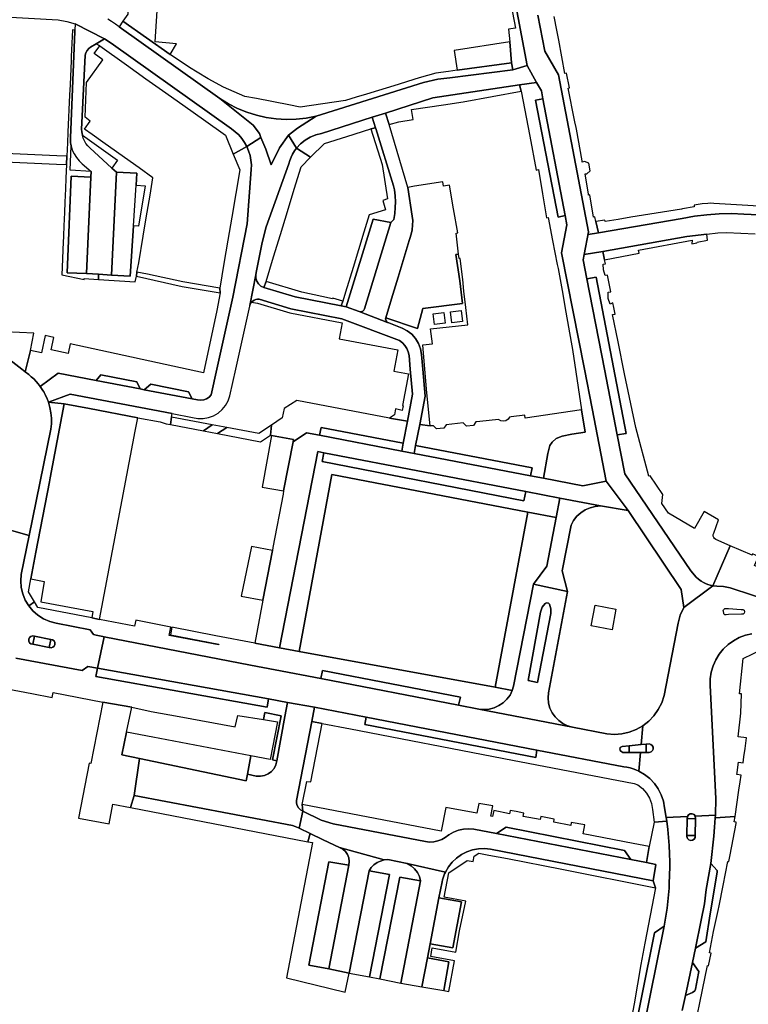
# Model space of a CAD drawing. Header units: metres. Extents: x 127325 to 135234, y 401140 to 409815.
# Tile 90 of 125: x 130343 to 130518, y 407847 to 408084. Entities that reach past the tile are written whole.
import ezdxf

# ---------------------------------------------------------------- set-up
doc = ezdxf.new("R2010")
doc.units = ezdxf.units.M
doc.layers.add('wegvakonderdelen', color=7, linetype='Continuous')

msp = doc.modelspace()

# ---------------------------------------------------------------- linework, layer by layer
at = {"layer": 'wegvakonderdelen'}
for points in [[(130455.29, 408124.82), (130456.62, 408130.84), (130454.46, 408131.3), (130453.56, 408127.46), (130453.04, 408114.98), (130453.02, 408113.33), (130454.48, 408113.41), (130454.67, 408109.9), (130454.86, 408106.39), (130454.91, 408105.57), (130457.7, 408105.88), (130459.05, 408098.89), (130460.25, 408092.66), (130460.79, 408089.93), (130462.25, 408081.99), (130460.64, 408081.69), (130460.89, 408078.66), (130461.3, 408073.63), (130461.62, 408071.95), (130465.1, 408072.96), (130465.09, 408072.99), (130455.29, 408124.82)], [(130369.1, 408086.49), (130369.04, 408085.32), (130367.88, 408083.63), (130379.27, 408075.61), (130380.77, 408078.19), (130375.6, 408078.64), (130376.08, 408086.14), (130369.1, 408086.49)], [(130363.46, 408079.37), (130356.4, 408082.96), (130356.34, 408081.49), (130356.32, 408081.19), (130355.24, 408055.58), (130355.24, 408055.19), (130355.25, 408054.8), (130355.29, 408054.42), (130355.35, 408054.03), (130355.42, 408053.65), (130355.71, 408052.66), (130356.14, 408051.71), (130356.69, 408050.83), (130357.35, 408050.03), (130358.11, 408049.32), (130360.21, 408047.47), (130360.15, 408046.16), (130359.1, 408022.96), (130362, 408022.79), (130365.17, 408022.61), (130366.3, 408047.31), (130365.18, 408048.33), (130359.89, 408053.16), (130359.41, 408053.68), (130358.99, 408054.25), (130358.63, 408054.87), (130358.34, 408055.52), (130358.13, 408056.2), (130357.97, 408057.03), (130357.97, 408057.08), (130357.93, 408057.59), (130358.8, 408075.49), (130358.94, 408076.03), (130359.24, 408076.6), (130359.66, 408077.09), (130360.05, 408077.38), (130361.41, 408078.17), (130363.46, 408079.37)], [(130461.62, 408071.95), (130461.3, 408073.63), (130448.23, 408071.83), (130446.21, 408071.55), (130443.09, 408071.12), (130439.08, 408070.01), (130436.3, 408069.15), (130434.04, 408068.45), (130426.46, 408066.11), (130423.95, 408065.34), (130421.44, 408064.57), (130410.52, 408062.97), (130407.76, 408063.49), (130399.96, 408065.04), (130397.21, 408065.55), (130392.06, 408067.78), (130388.39, 408069.79), (130385.75, 408071.35), (130383.88, 408072.46), (130379.27, 408075.61), (130367.88, 408083.63), (130366.97, 408082.31), (130391.2, 408065.04), (130393.26, 408063.78), (130395.42, 408062.68), (130397.67, 408061.77), (130399.98, 408061.05), (130402.34, 408060.51), (130404.73, 408060.17), (130407.15, 408060.02), (130409.57, 408060.08), (130411.98, 408060.32), (130414.35, 408060.77), (130440.13, 408068.92), (130443.58, 408069.66), (130446.51, 408070.05), (130461.62, 408071.95)], [(130355.24, 408055.58), (130356.32, 408081.19), (130356.34, 408081.49), (130355.75, 408081.53), (130355.47, 408075.16), (130355.42, 408074.16), (130355.16, 408068.35), (130355.05, 408065.93), (130354.65, 408056.99), (130354.54, 408054.4), (130354.4, 408051.15), (130354.3, 408049.17), (130354.17, 408045.88), (130354.04, 408043.32), (130353.91, 408040.1), (130353.81, 408037.65), (130353.68, 408034.41), (130353.59, 408032.01), (130353.45, 408028.75), (130353.36, 408026.4), (130353.21, 408022.65), (130358.57, 408021.52), (130358.59, 408021.78), (130362, 408021.57), (130362, 408022.79), (130359.1, 408022.96), (130354.43, 408023.16), (130355.43, 408046.4), (130360.15, 408046.16), (130360.21, 408047.47), (130355.19, 408047.8), (130355.42, 408053.65), (130355.35, 408054.03), (130355.29, 408054.42), (130355.25, 408054.8), (130355.24, 408055.19), (130355.24, 408055.58)], [(130362.31, 408077.67), (130361.41, 408078.17), (130360.05, 408077.38), (130359.66, 408077.09), (130359.24, 408076.6), (130358.94, 408076.03), (130358.8, 408075.49), (130357.93, 408057.59), (130357.97, 408057.08), (130357.97, 408057.03), (130358.13, 408056.2), (130366.54, 408050.23), (130365.18, 408048.33), (130366.3, 408047.31), (130371.26, 408047.11), (130371.07, 408044.23), (130373.26, 408044.09), (130371.64, 408034.37), (130370.42, 408034.46), (130369.61, 408022.37), (130365.17, 408022.61), (130362, 408022.79), (130362, 408021.57), (130370.86, 408021.01), (130371.15, 408022.36), (130371.26, 408023.28), (130371.67, 408025.54), (130372.75, 408031.94), (130373.5, 408036.39), (130374.41, 408041.85), (130375.11, 408045.97), (130371.76, 408048.35), (130369.61, 408049.89), (130363.05, 408054.55), (130360.51, 408056.36), (130358.64, 408057.69), (130360, 408059.61), (130358.77, 408060.52), (130359.14, 408068.9), (130363.02, 408074.37), (130360.99, 408075.83), (130362.31, 408077.67)], [(130365.06, 408078.31), (130363.46, 408079.37), (130361.41, 408078.17), (130362.31, 408077.67), (130368.73, 408073.11), (130373.42, 408069.79), (130378.19, 408066.41), (130382.81, 408063.13), (130387.26, 408059.97), (130392.51, 408056.25), (130394.42, 408051.63), (130397.66, 408053.51), (130397.11, 408054.5), (130396.46, 408055.43), (130395.72, 408056.29), (130394.89, 408057.06), (130393.98, 408057.74), (130365.06, 408078.31)], [(130460.89, 408078.66), (130447.52, 408076.61), (130448.23, 408071.83), (130461.3, 408073.63), (130460.89, 408078.66)], [(130463.26, 408068.3), (130467.33, 408068.91), (130465.09, 408072.99), (130465.1, 408072.96), (130461.62, 408071.95), (130446.51, 408070.05), (130443.58, 408069.66), (130440.13, 408068.92), (130414.35, 408060.77), (130409.85, 408057.93), (130407.7, 408056.26), (130409.6, 408053.11), (130410.57, 408054.16), (130411.68, 408055.05), (130412.91, 408055.77), (130414.24, 408056.3), (130415.63, 408056.62), (130427.83, 408060.53), (130431.05, 408061.55), (130442.44, 408065.17), (130463.26, 408068.3)], [(130444.94, 408063.5), (130449.67, 408064.21), (130463.67, 408066.82), (130463.26, 408068.3), (130442.44, 408065.17), (130431.05, 408061.55), (130431.88, 408058.78), (130434.19, 408059.47), (130437.65, 408059.96), (130437.29, 408062.37), (130444.94, 408063.5)], [(130480.69, 407990.55), (130478.84, 408000), (130473.36, 408027.97), (130474.64, 408034.7), (130474.21, 408036.94), (130472.57, 408036.53), (130467.06, 408064.61), (130468.87, 408064.96), (130468.5, 408066.88), (130467.33, 408068.91), (130463.26, 408068.3), (130463.67, 408066.82), (130465.71, 408056.01), (130467.29, 408047.85), (130467.79, 408047.94), (130468.78, 408042.16), (130469.77, 408036.37), (130470.17, 408036.45), (130471.22, 408030.95), (130472.33, 408025.14), (130472.53, 408024.18), (130473.5, 408018.92), (130474.41, 408013.65), (130475.69, 408006.46), (130475.96, 408004.7), (130478.13, 407990.23), (130479.05, 407984.88), (130475.8, 407984.33), (130473.51, 407983.84), (130472.09, 407983.32), (130471.13, 407982.42), (130470.5, 407981.6), (130470.06, 407979.68), (130468.99, 407973.76), (130478.49, 407971.94), (130484.1, 407973.1), (130480.69, 407990.55)], [(130407.7, 408056.26), (130409.85, 408057.93), (130414.35, 408060.77), (130411.98, 408060.32), (130409.57, 408060.08), (130407.15, 408060.02), (130404.73, 408060.17), (130402.34, 408060.51), (130399.98, 408061.05), (130397.67, 408061.77), (130395.42, 408062.68), (130393.26, 408063.78), (130391.2, 408065.04), (130399.18, 408058.66), (130400.7, 408056.62), (130401.07, 408055.69), (130402.21, 408052.86), (130403.52, 408049.09), (130405.51, 408053.22), (130407.7, 408056.26)], [(130468.87, 408064.96), (130467.06, 408064.61), (130472.57, 408036.53), (130474.21, 408036.94), (130468.87, 408064.96)], [(130431.05, 408061.55), (130427.83, 408060.53), (130428.65, 408058.03), (130428.72, 408057.82), (130432.97, 408044.07), (130433.16, 408043.07), (130433.34, 408041.66), (130433.41, 408040.24), (130433.38, 408038.82), (130433.25, 408037.4), (130433.02, 408036), (130432.28, 408035.2), (130425.98, 408014.49), (130425.83, 408014.2), (130425.6, 408013.96), (130425.3, 408013.81), (130424.97, 408013.77), (130424.65, 408013.83), (130431.51, 408011.21), (130431.32, 408011.37), (130431.17, 408011.58), (130431.08, 408011.82), (130431.06, 408012.08), (130431.1, 408012.33), (130432.48, 408016.87), (130434.08, 408022.13), (130436.71, 408030.91), (130436.89, 408031.37), (130437.22, 408032.42), (130437.44, 408033.5), (130437.55, 408034.59), (130437.56, 408035.69), (130437.46, 408036.78), (130436.41, 408043.69), (130431.88, 408058.78), (130431.05, 408061.55)], [(130427.51, 408057.76), (130428.65, 408058.03), (130427.83, 408060.53), (130415.63, 408056.62), (130414.24, 408056.3), (130412.91, 408055.77), (130411.68, 408055.05), (130410.57, 408054.16), (130409.6, 408053.11), (130413.02, 408050.94), (130416.33, 408054.23), (130421.7, 408055.92), (130427.51, 408057.76)], [(130432.28, 408035.2), (130433.02, 408036), (130433.25, 408037.4), (130433.38, 408038.82), (130433.41, 408040.24), (130433.34, 408041.66), (130433.16, 408043.07), (130432.97, 408044.07), (130428.72, 408057.82), (130428.65, 408058.03), (130427.51, 408057.76), (130430.18, 408049.16), (130431.49, 408040.94), (130430.35, 408040.56), (130431.04, 408038.32), (130427.06, 408037.05), (130425.81, 408032.94), (130424.52, 408028.7), (130423.21, 408024.41), (130421.42, 408018.52), (130420.74, 408016.34), (130420.38, 408015.19), (130421.55, 408014.96), (130428.03, 408036.04), (130432.28, 408035.2)], [(130393.62, 407993.57), (130395.04, 408000), (130398.39, 408015.1), (130398.42, 408015.26), (130399.8, 408022.66), (130399.9, 408023.21), (130401.35, 408030.46), (130402.34, 408034.19), (130407.79, 408049.33), (130408.02, 408050.15), (130408.31, 408050.94), (130408.68, 408051.7), (130409.11, 408052.43), (130409.6, 408053.11), (130407.7, 408056.26), (130405.51, 408053.22), (130403.52, 408049.09), (130402.21, 408052.86), (130401.07, 408055.69), (130397.66, 408053.51), (130398.11, 408052.46), (130398.45, 408051.36), (130398.66, 408050.24), (130398.76, 408049.1), (130398.73, 408047.95), (130397.73, 408034.93), (130394.34, 408017.27), (130390.48, 408000), (130389.1, 407993.8), (130388.6, 407993.26), (130388, 407992.85), (130387.31, 407992.59), (130386.58, 407992.51), (130385.85, 407992.6), (130384.49, 407992.86), (130372.99, 407995.05), (130372.06, 407995.23), (130361.42, 407997.25), (130352.31, 407998.99), (130347.99, 407995.82), (130348.48, 407995.11), (130348.91, 407994.37), (130349.31, 407993.61), (130349.65, 407992.83), (130349.95, 407992.03), (130355.22, 407993.95), (130379.73, 407989.33), (130384.64, 407988.4), (130385.9, 407988.16), (130387.18, 407988.14), (130388.45, 407988.35), (130389.66, 407988.78), (130390.77, 407989.42), (130391.75, 407990.25), (130392.57, 407991.24), (130393.2, 407992.36), (130393.62, 407993.57)], [(130354.4, 408051.15), (130352, 408051.26), (130341.4, 408051.73), (130336.4, 408051.94), (130336.31, 408049.94), (130341.3, 408049.72), (130351.93, 408049.28), (130354.3, 408049.17), (130354.4, 408051.15)], [(130390.48, 408000), (130394.34, 408017.27), (130397.73, 408034.93), (130398.73, 408047.95), (130398.76, 408049.1), (130398.66, 408050.24), (130398.45, 408051.36), (130398.11, 408052.46), (130397.66, 408053.51), (130394.42, 408051.63), (130395.97, 408047.88), (130395.02, 408042.21), (130394.06, 408036.56), (130393.12, 408030.97), (130392.18, 408025.38), (130391.18, 408019.43), (130391.3, 408018.35), (130390.47, 408014.06), (130387.27, 407999.14), (130355.21, 408006.09), (130354.71, 408003.77), (130350.62, 408004.66), (130351.26, 408007.62), (130349.19, 408008.07), (130348.29, 408003.91), (130345.62, 408004.48), (130344.36, 407999.35), (130345.23, 407998.68), (130345.85, 407998.17), (130346.43, 407997.63), (130346.99, 407997.05), (130347.51, 407996.45), (130347.99, 407995.82), (130352.31, 407998.99), (130361.42, 407997.25), (130362.57, 407998.6), (130371.21, 407996.92), (130372.06, 407995.23), (130372.99, 407995.05), (130374.62, 407996.41), (130383.68, 407994.57), (130384.49, 407992.86), (130385.85, 407992.6), (130386.58, 407992.51), (130387.31, 407992.59), (130388, 407992.85), (130388.6, 407993.26), (130389.1, 407993.8), (130390.48, 408000)], [(130409.08, 408043.28), (130410.72, 408048.66), (130413.02, 408050.94), (130409.6, 408053.11), (130409.11, 408052.43), (130408.68, 408051.7), (130408.31, 408050.94), (130408.02, 408050.15), (130407.79, 408049.33), (130402.34, 408034.19), (130401.35, 408030.46), (130399.9, 408023.21), (130399.8, 408022.66), (130399.83, 408021.88), (130400.07, 408021.14), (130400.49, 408020.49), (130401.07, 408019.97), (130401.77, 408019.62), (130402.31, 408021.06), (130404.1, 408026.95), (130405.74, 408032.32), (130407.43, 408037.85), (130409.08, 408043.28)], [(130371.07, 408044.23), (130371.26, 408047.11), (130366.3, 408047.31), (130365.17, 408022.61), (130369.61, 408022.37), (130370.42, 408034.46), (130371.07, 408044.23)], [(130360.15, 408046.16), (130355.43, 408046.4), (130354.43, 408023.16), (130359.1, 408022.96), (130360.15, 408046.16)], [(130447.99, 408032.69), (130448.4, 408032.76), (130447.41, 408038.5), (130446.44, 408044.18), (130444.99, 408043.95), (130444.82, 408045.05), (130438, 408043.98), (130436.41, 408043.69), (130437.46, 408036.78), (130437.56, 408035.69), (130437.55, 408034.59), (130437.44, 408033.5), (130437.22, 408032.42), (130436.89, 408031.37), (130436.71, 408030.91), (130434.08, 408022.13), (130432.48, 408016.87), (130431.1, 408012.33), (130438.72, 408009.72), (130439.99, 408014.54), (130449.56, 408015.73), (130448.92, 408021.19), (130447.93, 408027.53), (130448.6, 408027.61), (130448.41, 408029.11), (130447.99, 408032.69)], [(130432.28, 408035.2), (130428.03, 408036.04), (130421.55, 408014.96), (130424.65, 408013.83), (130424.97, 408013.77), (130425.3, 408013.81), (130425.6, 408013.96), (130425.83, 408014.2), (130425.98, 408014.49), (130432.28, 408035.2)], [(130504.66, 408030.1), (130505.91, 408030.32), (130505.96, 408030.54), (130508.47, 408030.97), (130508.28, 408032.44), (130503.47, 408031.84), (130483.25, 408028.29), (130483.72, 408026.28), (130492.04, 408027.87), (130491.9, 408028.6), (130504.77, 408031.03), (130504.66, 408030.1)], [(130497.71, 407969.89), (130494.66, 407974.38), (130494.34, 407974.29), (130491.23, 407986), (130488.51, 407998.89), (130486.97, 408006.52), (130485.64, 408013.11), (130486.29, 408013.24), (130485.93, 408014.8), (130485.7, 408015.89), (130485.07, 408015.64), (130484.57, 408017.01), (130484.53, 408018.51), (130485.18, 408018.61), (130484.8, 408020.54), (130484.41, 408022.54), (130483.83, 408022.53), (130483.42, 408023.84), (130483.34, 408025.25), (130483.91, 408025.34), (130483.72, 408026.28), (130483.25, 408028.29), (130478.78, 408027.51), (130478.58, 408026.24), (130479.47, 408021.66), (130481.66, 408022.06), (130488.93, 407984.53), (130486.72, 407984.23), (130488.54, 407974.86), (130504.43, 407951.47), (130505.73, 407950.01), (130506.33, 407949.49), (130506.97, 407949.04), (130507.48, 407948.74), (130508.01, 407948.48), (130508.56, 407948.26), (130509.12, 407948.08), (130509.7, 407947.94), (130509.73, 407947.94), (130513.92, 407957.54), (130510.42, 407959.03), (130510.15, 407959.25), (130509.95, 407959.54), (130509.85, 407959.87), (130509.85, 407960.22), (130509.96, 407960.55), (130511.11, 407963.75), (130507.62, 407965.74), (130505.33, 407961.69), (130499.09, 407965.34), (130497.45, 407967.72), (130497.71, 407969.89)], [(130450.79, 408010.65), (130450.31, 408014.78), (130449.85, 408018.7), (130449.59, 408021.53), (130448.97, 408026.59), (130448.73, 408026.57), (130448.6, 408027.61), (130447.93, 408027.53), (130448.92, 408021.19), (130449.56, 408015.73), (130439.99, 408014.54), (130438.72, 408009.72), (130431.1, 408012.33), (130431.06, 408012.08), (130431.08, 408011.82), (130431.17, 408011.58), (130431.32, 408011.37), (130431.51, 408011.21), (130431.79, 408011.09), (130435.04, 408009.85), (130436.26, 408009.22), (130437.35, 408008.38), (130438.26, 408007.35), (130438.96, 408006.17), (130439.44, 408004.89), (130439.67, 408003.53), (130439.99, 408000), (130440.59, 407993.51), (130439.25, 407986.69), (130441.73, 407986.34), (130441, 407994.31), (130440.49, 408000), (130439.97, 408005.83), (130442.31, 408006.06), (130441.86, 408009.65), (130450.79, 408010.65)], [(130382.3, 408020.94), (130373.82, 408022.85), (130371.26, 408023.28), (130371.15, 408022.36), (130382.15, 408019.88), (130391.3, 408018.35), (130391.18, 408019.43), (130382.3, 408020.94)], [(130421.55, 408014.96), (130420.38, 408015.19), (130409.29, 408017.34), (130401.77, 408019.62), (130401.07, 408019.97), (130400.49, 408020.49), (130400.07, 408021.14), (130399.83, 408021.88), (130399.8, 408022.66), (130398.42, 408015.26), (130398.47, 408015.43), (130398.53, 408015.6), (130398.61, 408015.76), (130398.7, 408015.92), (130398.8, 408016.06), (130399.09, 408016.36), (130399.42, 408016.59), (130399.8, 408016.75), (130400.21, 408016.83), (130400.62, 408016.83), (130408.27, 408014.52), (130420.54, 408012.12), (130434.36, 408006.85), (130435.07, 408006.33), (130435.68, 408005.69), (130436.16, 408004.96), (130436.5, 408004.14), (130436.68, 408003.28), (130436.97, 408000), (130437.51, 407994), (130436.28, 407987.45), (130435.29, 407982.16), (130434.94, 407980.29), (130437.89, 407979.72), (130438.26, 407981.61), (130439.25, 407986.69), (130440.59, 407993.51), (130439.99, 408000), (130439.67, 408003.53), (130439.44, 408004.89), (130438.96, 408006.17), (130438.26, 408007.35), (130437.35, 408008.38), (130436.26, 408009.22), (130435.04, 408009.85), (130431.79, 408011.09), (130431.51, 408011.21), (130424.65, 408013.83), (130421.55, 408014.96)], [(130410.9, 408018.46), (130402.31, 408021.06), (130401.77, 408019.62), (130409.29, 408017.34), (130420.38, 408015.19), (130420.74, 408016.34), (130418.34, 408017.08), (130418.28, 408016.86), (130415.68, 408017.42), (130410.9, 408018.46)], [(130481.66, 408022.06), (130479.47, 408021.66), (130483.67, 408000), (130486.72, 407984.23), (130488.93, 407984.53), (130481.66, 408022.06)], [(130420.54, 408012.12), (130408.27, 408014.52), (130400.62, 408016.83), (130400.21, 408016.83), (130399.8, 408016.75), (130399.42, 408016.59), (130399.09, 408016.36), (130398.8, 408016.06), (130400.25, 408015.87), (130408.01, 408013.53), (130420.62, 408011.12), (130419.89, 408007.3), (130433.97, 408004.62), (130433.01, 407999.51), (130436.54, 407998.84), (130435.08, 407991.25), (130435.28, 407991.19), (130435.06, 407990.03), (130433.42, 407990.41), (130433.18, 407989.04), (130431.99, 407988.21), (130436.28, 407987.45), (130437.51, 407994), (130436.97, 408000), (130436.68, 408003.28), (130436.5, 408004.14), (130436.16, 408004.96), (130435.68, 408005.69), (130435.07, 408006.33), (130434.36, 408006.85), (130420.54, 408012.12)], [(130446.69, 408013.75), (130449.23, 408014.07), (130449.51, 408011.45), (130446.97, 408011.14), (130446.69, 408013.75)], [(130442.8, 408010.74), (130442.48, 408013.27), (130445.07, 408013.57), (130445.39, 408011.04), (130442.8, 408010.74)], [(130362.57, 407998.6), (130361.42, 407997.25), (130372.06, 407995.23), (130371.21, 407996.92), (130362.57, 407998.6)], [(130374.62, 407996.41), (130372.99, 407995.05), (130384.49, 407992.86), (130383.68, 407994.57), (130374.62, 407996.41)], [(130349.95, 407992.03), (130353.78, 407991.69), (130359.81, 407990.54), (130371.46, 407988.32), (130376.84, 407987.3), (130378.24, 407986.87), (130379.29, 407986.67), (130379.58, 407988.45), (130379.73, 407989.33), (130355.22, 407993.95), (130349.95, 407992.03)], [(130350.19, 407972.88), (130350.37, 407973.84), (130353.78, 407991.69), (130349.95, 407992.03), (130350.31, 407990.77), (130350.56, 407989.48), (130350.68, 407988.18), (130350.69, 407986.87), (130350.57, 407985.57), (130345.34, 407959.97), (130343.44, 407950.65), (130343.32, 407949.07), (130343.44, 407947.5), (130343.81, 407945.96), (130344.4, 407944.49), (130345.22, 407943.13), (130346.59, 407944.09), (130345.14, 407946.46), (130345.73, 407949.55), (130346.96, 407955.99), (130350.19, 407972.88)], [(130370.86, 407985.11), (130371.46, 407988.32), (130359.81, 407990.54), (130353.78, 407991.69), (130350.37, 407973.84), (130350.19, 407972.88), (130346.96, 407955.99), (130345.73, 407949.55), (130348.91, 407948.95), (130348.17, 407944.06), (130360.68, 407941.72), (130360.39, 407940.18), (130362.22, 407939.83), (130370.86, 407985.11)], [(130436.28, 407987.45), (130431.99, 407988.21), (130409.66, 407992.47), (130406.64, 407990.49), (130406.18, 407988.26), (130403.58, 407986.52), (130403.38, 407984.09), (130403.59, 407984.05), (130408.88, 407983.05), (130408.78, 407982.54), (130412.03, 407984.68), (130415.13, 407984.09), (130415.53, 407985.98), (130435.29, 407982.16), (130436.28, 407987.45)], [(130478.13, 407990.23), (130464.64, 407988.17), (130464.54, 407988.93), (130461.28, 407988.52), (130460.86, 407988.47), (130460.5, 407987.94), (130459.97, 407987.59), (130459.35, 407987.46), (130458.72, 407987.57), (130458.18, 407987.91), (130453.74, 407987.43), (130452.76, 407987.3), (130452.21, 407986.45), (130450.48, 407986.31), (130449.68, 407987.07), (130445.61, 407986.64), (130445.06, 407985.81), (130443.3, 407985.67), (130442.59, 407986.38), (130441.73, 407986.34), (130439.25, 407986.69), (130438.26, 407981.61), (130466.32, 407976.3), (130465.93, 407974.35), (130468.99, 407973.76), (130470.06, 407979.68), (130470.5, 407981.6), (130471.13, 407982.42), (130472.09, 407983.32), (130473.51, 407983.84), (130475.8, 407984.33), (130479.05, 407984.88), (130478.13, 407990.23)], [(130379.58, 407988.45), (130379.29, 407986.67), (130387.26, 407985.15), (130389.36, 407986.6), (130379.58, 407988.45)], [(130392.83, 407985.94), (130389.36, 407986.6), (130387.26, 407985.15), (130390.66, 407984.5), (130392.83, 407985.94)], [(130392.83, 407985.94), (130390.66, 407984.5), (130400.97, 407982.53), (130403.38, 407984.09), (130403.58, 407986.52), (130400.54, 407984.48), (130392.83, 407985.94)], [(130415.53, 407985.98), (130415.13, 407984.09), (130434.94, 407980.29), (130435.29, 407982.16), (130415.53, 407985.98)], [(130437.89, 407979.72), (130434.94, 407980.29), (130415.13, 407984.09), (130412.03, 407984.68), (130408.78, 407982.54), (130406.53, 407970.72), (130406.39, 407969.97), (130403.95, 407957.15), (130403.81, 407956.42), (130401.53, 407944.45), (130399.56, 407934.11), (130405.5, 407933), (130414.78, 407980.19), (130416.21, 407979.91), (130464.73, 407970.58), (130472.91, 407969), (130482.69, 407967.14), (130489.34, 407966.02), (130484.1, 407973.1), (130478.49, 407971.94), (130468.99, 407973.76), (130465.93, 407974.35), (130437.89, 407979.72)], [(130408.78, 407982.54), (130408.88, 407983.05), (130403.59, 407984.05), (130401.33, 407971.65), (130406.53, 407970.72), (130408.78, 407982.54)], [(130438.26, 407981.61), (130437.89, 407979.72), (130465.93, 407974.35), (130466.32, 407976.3), (130438.26, 407981.61)], [(130416.21, 407979.91), (130414.78, 407980.19), (130405.5, 407933), (130410.26, 407932.13), (130418.11, 407974.64), (130465.24, 407965.59), (130472.03, 407964.31), (130472.91, 407969), (130464.73, 407970.58), (130464.29, 407968.36), (130415.79, 407977.81), (130416.21, 407979.91)], [(130416.21, 407979.91), (130415.79, 407977.81), (130464.29, 407968.36), (130464.73, 407970.58), (130416.21, 407979.91)], [(130465.24, 407965.59), (130418.11, 407974.64), (130410.26, 407932.13), (130457.37, 407923.54), (130465.24, 407965.59)], [(130475.63, 407962.5), (130476.25, 407963.61), (130477.04, 407964.61), (130477.97, 407965.47), (130479.04, 407966.17), (130480.2, 407966.69), (130481.42, 407967.01), (130482.69, 407967.14), (130472.91, 407969), (130472.03, 407964.31), (130469.83, 407952.61), (130466.59, 407948.33), (130474.8, 407946.54), (130473.54, 407951.47), (130475.63, 407962.5)], [(130502.78, 407942.68), (130502.12, 407947.04), (130489.34, 407966.02), (130482.69, 407967.14), (130481.42, 407967.01), (130480.2, 407966.69), (130479.04, 407966.17), (130477.97, 407965.47), (130477.04, 407964.61), (130476.25, 407963.61), (130475.63, 407962.5), (130473.54, 407951.47), (130474.8, 407946.54), (130470.18, 407922.17), (130470.11, 407920.94), (130470.24, 407919.71), (130470.57, 407918.53), (130471.1, 407917.41), (130471.81, 407916.4), (130472.67, 407915.53), (130473.67, 407914.81), (130474.78, 407914.26), (130475.96, 407913.91), (130484.27, 407912.31), (130486.07, 407912.18), (130487.87, 407912.32), (130489.64, 407912.72), (130491.32, 407913.37), (130492.89, 407914.26), (130494.32, 407915.37), (130495.58, 407916.69), (130496.62, 407918.17), (130497.44, 407919.79), (130498.01, 407921.52), (130501.39, 407938.91), (130501.91, 407940.86), (130502.78, 407942.68)], [(130472.03, 407964.31), (130465.24, 407965.59), (130457.37, 407923.54), (130461.52, 407922.78), (130461.84, 407923.79), (130466.59, 407948.33), (130469.83, 407952.61), (130472.03, 407964.31)], [(130403.81, 407956.42), (130398.77, 407957.39), (130396.34, 407945.43), (130401.53, 407944.45), (130403.81, 407956.42)], [(130519.75, 407952.78), (130520.72, 407954.92), (130519.28, 407955.57), (130519.16, 407955.31), (130513.92, 407957.54), (130509.73, 407947.94), (130510.67, 407947.81), (130512.29, 407947.75), (130513.87, 407947.43), (130529.99, 407942.14), (130531.36, 407941.51), (130533.91, 407939.92), (130533.96, 407939.89), (130539.86, 407936.22), (130541.94, 407939.64), (130536.03, 407943.33), (130529.76, 407947.41), (130530.3, 407948.33), (130528.34, 407949.33), (130528.15, 407948.87), (130519.75, 407952.78)], [(130474.8, 407946.54), (130466.59, 407948.33), (130461.84, 407923.79), (130461.52, 407922.78), (130460.97, 407921.66), (130460.23, 407920.66), (130459.33, 407919.8), (130458.3, 407919.1), (130457.17, 407918.58), (130455.96, 407918.27), (130454.72, 407918.16), (130453.48, 407918.27), (130475.96, 407913.91), (130474.78, 407914.26), (130473.67, 407914.81), (130472.67, 407915.53), (130471.81, 407916.4), (130471.1, 407917.41), (130470.57, 407918.53), (130470.24, 407919.71), (130470.11, 407920.94), (130470.18, 407922.17), (130474.8, 407946.54)], [(130379.42, 407937.98), (130370.99, 407939.61), (130370.66, 407938.21), (130362.22, 407939.83), (130360.39, 407940.18), (130347.45, 407942.67), (130346.59, 407944.09), (130345.22, 407943.13), (130346.25, 407941.9), (130347.45, 407940.85), (130348.81, 407939.99), (130350.28, 407939.35), (130351.83, 407938.95), (130360.02, 407937.36), (130360.81, 407936.21), (130361.43, 407936.04), (130363.04, 407935.71), (130363.33, 407935.65), (130398.59, 407928.85), (130404.46, 407927.72), (130415.48, 407925.6), (130415.87, 407927.53), (130449.03, 407921.16), (130448.6, 407919.21), (130453.48, 407918.27), (130454.72, 407918.16), (130455.96, 407918.27), (130457.17, 407918.58), (130458.3, 407919.1), (130459.33, 407919.8), (130460.23, 407920.66), (130460.97, 407921.66), (130461.52, 407922.78), (130457.37, 407923.54), (130410.26, 407932.13), (130405.5, 407933), (130399.56, 407934.11), (130390.25, 407935.9), (130379.65, 407937.94), (130379.3, 407936.14), (130390.91, 407933.91), (130390.87, 407933.68), (130379.03, 407935.96), (130379.42, 407937.98)], [(130470.2, 407943.71), (130469.74, 407943.79), (130469.42, 407943.65), (130468.71, 407942.77), (130468.33, 407941.58), (130465.29, 407925.12), (130467.55, 407924.65), (130470.78, 407941.23), (130470.77, 407942.39), (130470.44, 407943.49), (130470.2, 407943.71)], [(130469.74, 407943.79), (130470.2, 407943.71), (130470.44, 407943.49), (130470.77, 407942.39), (130470.78, 407941.23), (130467.55, 407924.65), (130465.29, 407925.12), (130468.33, 407941.58), (130468.71, 407942.77), (130469.42, 407943.65), (130469.74, 407943.79)], [(130480.48, 407938.26), (130481.43, 407943.27), (130486.44, 407942.32), (130485.49, 407937.31), (130480.48, 407938.26)], [(130512.87, 407942.45), (130513.48, 407942.42), (130516.59, 407942.18), (130516.94, 407942.21), (130517.24, 407942.02), (130517.37, 407941.69), (130517.28, 407941.35), (130517, 407941.13), (130516.65, 407941.12), (130513.54, 407940.98), (130512.93, 407940.91), (130512.78, 407940.91), (130512.63, 407940.96), (130512.51, 407941.04), (130512.42, 407941.16), (130512.37, 407941.3), (130512.27, 407941.73), (130512.26, 407941.95), (130512.33, 407942.15), (130512.47, 407942.31), (130512.66, 407942.42), (130512.87, 407942.45)], [(130346.19, 407933.86), (130345.76, 407933.96), (130345.42, 407934.24), (130345.22, 407934.63), (130345.22, 407935.07), (130345.39, 407935.48), (130345.73, 407935.76), (130346.15, 407935.89), (130346.58, 407935.82), (130350.55, 407935.04), (130350.98, 407934.93), (130351.32, 407934.66), (130351.51, 407934.26), (130351.52, 407933.83), (130351.34, 407933.43), (130351.02, 407933.13), (130350.6, 407933.01), (130350.16, 407933.07), (130346.19, 407933.86)], [(130346.58, 407935.82), (130346.15, 407935.89), (130345.73, 407935.76), (130345.39, 407935.48), (130345.22, 407935.07), (130345.22, 407934.63), (130345.42, 407934.24), (130345.76, 407933.96), (130346.19, 407933.86), (130346.58, 407935.82)], [(130350.55, 407935.04), (130346.58, 407935.82), (130346.19, 407933.86), (130350.16, 407933.07), (130350.55, 407935.04)], [(130350.55, 407935.04), (130350.16, 407933.07), (130350.6, 407933.01), (130351.02, 407933.13), (130351.34, 407933.43), (130351.52, 407933.83), (130351.51, 407934.26), (130351.32, 407934.66), (130350.98, 407934.93), (130350.55, 407935.04)], [(130415.48, 407925.6), (130404.46, 407927.72), (130398.59, 407928.85), (130363.33, 407935.65), (130361.76, 407928.08), (130402.88, 407920.7), (130407.48, 407919.88), (130413.93, 407918.72), (130426.4, 407916.32), (130467.44, 407908.41), (130488.34, 407904.39), (130489.09, 407904.28), (130489.82, 407904.12), (130490.54, 407903.92), (130491.25, 407903.66), (130491.94, 407903.36), (130492.33, 407907.85), (130489.58, 407907.83), (130488.38, 407907.82), (130488.09, 407907.86), (130487.83, 407907.98), (130487.62, 407908.18), (130487.47, 407908.43), (130487.41, 407908.71), (130487.43, 407908.87), (130487.49, 407909.03), (130487.6, 407909.15), (130487.74, 407909.24), (130487.9, 407909.29), (130489.59, 407909.45), (130492.5, 407909.73), (130492.89, 407914.26), (130491.32, 407913.37), (130489.64, 407912.72), (130487.87, 407912.32), (130486.07, 407912.18), (130484.27, 407912.31), (130475.96, 407913.91), (130453.48, 407918.27), (130448.6, 407919.21), (130415.48, 407925.6)], [(130361.76, 407928.08), (130361.39, 407926.14), (130402.55, 407918.75), (130402.88, 407920.7), (130361.76, 407928.08)], [(130415.48, 407925.6), (130448.6, 407919.21), (130449.03, 407921.16), (130415.87, 407927.53), (130415.48, 407925.6)], [(130368.76, 407912.73), (130370.03, 407918.73), (130363.03, 407919.97), (130360.19, 407905.18), (130359.74, 407905.25), (130357.21, 407892.09), (130364.56, 407890.73), (130365.42, 407895.41), (130369.69, 407894.59), (130370.6, 407897.53), (130371.88, 407906.38), (130367.65, 407907.25), (130368.76, 407912.73)], [(130413.27, 407915.28), (130413.93, 407918.72), (130407.48, 407919.88), (130406.85, 407916.51), (130404.88, 407905.84), (130404.65, 407904.89), (130404.21, 407904.01), (130403.58, 407903.27), (130402.79, 407902.68), (130401.89, 407902.29), (130400.93, 407902.12), (130399.95, 407902.18), (130397.86, 407902.61), (130397.53, 407901.06), (130371.88, 407906.38), (130370.6, 407897.53), (130408.66, 407890.32), (130409.32, 407890.09), (130410.07, 407889.75), (130410.23, 407889.67), (130411.14, 407893.71), (130410.58, 407894.03), (130410.12, 407894.5), (130409.8, 407895.06), (130409.64, 407895.69), (130409.65, 407896.34), (130413.27, 407915.28)], [(130404.88, 407905.84), (130403.81, 407906.05), (130405.9, 407916.69), (130402.03, 407917.44), (130401.69, 407915.75), (130405.06, 407915.2), (130403.27, 407906.15), (130398.6, 407907.04), (130397.86, 407902.61), (130399.95, 407902.18), (130400.93, 407902.12), (130401.89, 407902.29), (130402.79, 407902.68), (130403.58, 407903.27), (130404.21, 407904.01), (130404.65, 407904.89), (130404.88, 407905.84)], [(130426.4, 407916.32), (130413.93, 407918.72), (130413.27, 407915.28), (130415.8, 407914.8), (130422.61, 407913.49), (130459.05, 407906.44), (130459.47, 407906.37), (130490.82, 407900.36), (130491.74, 407900.06), (130492.85, 407899.17), (130493.78, 407898.1), (130494.51, 407896.88), (130495, 407895.55), (130495.24, 407894.15), (130495.63, 407891.12), (130498.66, 407891.32), (130498.54, 407892.18), (130498.14, 407894.55), (130497.86, 407896.13), (130497.35, 407897.65), (130496.62, 407899.09), (130495.7, 407900.4), (130494.59, 407901.56), (130493.33, 407902.55), (130491.94, 407903.36), (130491.25, 407903.66), (130490.54, 407903.92), (130489.82, 407904.12), (130489.09, 407904.28), (130488.34, 407904.39), (130467.44, 407908.41), (130467.14, 407906.62), (130426.09, 407914.55), (130426.4, 407916.32)], [(130415.8, 407914.8), (130413.27, 407915.28), (130409.65, 407896.34), (130409.64, 407895.69), (130409.8, 407895.06), (130410.12, 407894.5), (130410.58, 407894.03), (130411.14, 407893.71), (130411.01, 407895.34), (130412.08, 407900.89), (130413.03, 407900.76), (130415.8, 407914.8)], [(130426.4, 407916.32), (130426.09, 407914.55), (130467.14, 407906.62), (130467.44, 407908.41), (130426.4, 407916.32)], [(130375.09, 407911.52), (130368.76, 407912.73), (130367.65, 407907.25), (130371.88, 407906.38), (130397.53, 407901.06), (130397.86, 407902.61), (130398.6, 407907.04), (130375.09, 407911.52)], [(130493.71, 407909.85), (130492.5, 407909.73), (130489.59, 407909.45), (130489.58, 407907.83), (130492.33, 407907.85), (130493.7, 407907.85), (130493.71, 407909.85)], [(130494.42, 407909.92), (130493.71, 407909.85), (130493.7, 407907.85), (130494.45, 407907.86), (130494.87, 407907.99), (130495.19, 407908.28), (130495.37, 407908.68), (130495.36, 407909.12), (130495.18, 407909.52), (130494.84, 407909.8), (130494.42, 407909.92)], [(130489.59, 407909.45), (130487.9, 407909.29), (130487.74, 407909.24), (130487.6, 407909.15), (130487.49, 407909.03), (130487.43, 407908.87), (130487.41, 407908.71), (130487.47, 407908.43), (130487.62, 407908.18), (130487.83, 407907.98), (130488.09, 407907.86), (130488.38, 407907.82), (130489.58, 407907.83), (130489.59, 407909.45)], [(130370.6, 407897.53), (130369.69, 407894.59), (130412.35, 407886.38), (130412.92, 407888.36), (130410.23, 407889.67), (130410.07, 407889.75), (130409.32, 407890.09), (130408.66, 407890.32), (130370.6, 407897.53)], [(130462.41, 407893.64), (130460.98, 407893.92), (130460.83, 407893.13), (130457.06, 407893.86), (130456.79, 407892.49), (130456.36, 407892.57), (130456.8, 407895), (130453.45, 407895.61), (130453.01, 407893.23), (130445.5, 407894.65), (130444.4, 407888.91), (130436.44, 407890.44), (130411.01, 407895.34), (130411.14, 407893.71), (130415.55, 407891.58), (130418.42, 407890.68), (130440.61, 407886.43), (130441.61, 407886.32), (130442.61, 407886.37), (130443.59, 407886.57), (130444.53, 407886.93), (130445.4, 407887.43), (130446.28, 407888.02), (130447.37, 407888.67), (130448.54, 407889.14), (130449.78, 407889.43), (130451.04, 407889.53), (130452.3, 407889.43), (130457.72, 407888.38), (130460.02, 407889.89), (130488.53, 407884.3), (130490.01, 407882.13), (130493.77, 407881.37), (130494.41, 407885.23), (130490.54, 407885.95), (130478.56, 407888.27), (130478.97, 407890.42), (130475.71, 407891.05), (130475.56, 407890.27), (130471.47, 407891.06), (130471.62, 407891.85), (130468.34, 407892.48), (130468.19, 407891.7), (130464.09, 407892.49), (130464.25, 407893.28), (130462.41, 407893.64)], [(130457.72, 407888.38), (130452.3, 407889.43), (130451.04, 407889.53), (130449.78, 407889.43), (130448.54, 407889.14), (130447.37, 407888.67), (130446.28, 407888.02), (130445.4, 407887.43), (130444.53, 407886.93), (130443.59, 407886.57), (130442.61, 407886.37), (130441.61, 407886.32), (130440.61, 407886.43), (130418.42, 407890.68), (130415.55, 407891.58), (130411.14, 407893.71), (130410.23, 407889.67), (130412.92, 407888.36), (130416.07, 407886.81), (130419.96, 407885), (130430.7, 407882), (130431.62, 407882.08), (130436.21, 407881.13), (130445.43, 407879.11), (130446.17, 407880.35), (130447.07, 407881.48), (130448.12, 407882.47), (130449.3, 407883.3), (130450.58, 407883.95), (130451.94, 407884.42), (130453.36, 407884.69), (130454.8, 407884.76), (130456.24, 407884.62), (130495.38, 407876.98), (130496.04, 407880.91), (130493.77, 407881.37), (130490.01, 407882.13), (130457.72, 407888.38)], [(130505.51, 407892.52), (130505.22, 407892.92), (130504.77, 407893.13), (130504.28, 407893.11), (130503.86, 407892.85), (130503.61, 407892.43), (130503.57, 407891.91), (130505.58, 407892.01), (130505.51, 407892.52)], [(130505.58, 407892.01), (130503.57, 407891.91), (130503.48, 407887.86), (130505.51, 407887.86), (130505.58, 407892.01)], [(130422.29, 407854.82), (130417.41, 407855.8), (130412.62, 407856.68), (130417.42, 407881.55), (130422.19, 407880.76), (130422.32, 407881.63), (130422.23, 407882.5), (130421.92, 407883.32), (130421.41, 407884.04), (130420.75, 407884.61), (130419.96, 407885), (130416.07, 407886.81), (130412.92, 407888.36), (130412.35, 407886.38), (130413.43, 407886.17), (130407.19, 407853.71), (130421.33, 407850.24), (130422.29, 407854.82)], [(130457.72, 407888.38), (130490.01, 407882.13), (130488.53, 407884.3), (130460.02, 407889.89), (130457.72, 407888.38)], [(130505.51, 407887.86), (130503.48, 407887.86), (130503.48, 407887.65), (130503.61, 407887.2), (130503.93, 407886.86), (130504.37, 407886.7), (130504.84, 407886.75), (130505.23, 407887), (130505.47, 407887.39), (130505.51, 407887.86)], [(130427.07, 407879.42), (130427.59, 407880.18), (130428.24, 407880.83), (130428.98, 407881.36), (130429.81, 407881.75), (130430.7, 407882), (130419.96, 407885), (130420.75, 407884.61), (130421.41, 407884.04), (130421.92, 407883.32), (130422.23, 407882.5), (130422.32, 407881.63), (130422.19, 407880.76), (130417.41, 407855.8), (130422.29, 407854.82), (130427.07, 407879.42)], [(130456.24, 407884.62), (130454.8, 407884.76), (130453.36, 407884.69), (130451.94, 407884.42), (130450.58, 407883.95), (130449.3, 407883.3), (130448.12, 407882.47), (130447.07, 407881.48), (130446.17, 407880.35), (130445.43, 407879.11), (130445.22, 407878.66), (130445.04, 407878.2), (130444.87, 407877.74), (130444.73, 407877.26), (130444.61, 407876.78), (130443.87, 407872.93), (130449.27, 407871.95), (130447.19, 407860.9), (130441.74, 407861.82), (130441.1, 407858.48), (130446.27, 407857.53), (130445.01, 407850.6), (130446.29, 407850.36), (130447.59, 407857.78), (130441.91, 407858.78), (130442.27, 407860.87), (130447.96, 407859.88), (130448.85, 407864.97), (130450.31, 407872.1), (130445.16, 407873.05), (130446.26, 407878.91), (130450.63, 407881.9), (130452.09, 407881.6), (130452.33, 407882.88), (130453.49, 407883.67), (130455.91, 407883.2), (130460.33, 407882.33), (130473.43, 407879.76), (130495.98, 407875.32), (130495.38, 407876.98), (130456.24, 407884.62)], [(130422.19, 407880.76), (130417.42, 407881.55), (130412.62, 407856.68), (130417.41, 407855.8), (130422.19, 407880.76)], [(130439.46, 407876.96), (130439.19, 407878.03), (130438.71, 407879.03), (130438.03, 407879.9), (130437.18, 407880.61), (130436.21, 407881.13), (130431.62, 407882.08), (130430.7, 407882), (130429.81, 407881.75), (130428.98, 407881.36), (130428.24, 407880.83), (130427.59, 407880.18), (130427.07, 407879.42), (130431.97, 407878.51), (130427.14, 407853.89), (130429.64, 407853.41), (130434.43, 407877.85), (130439.46, 407876.96)], [(130427.07, 407879.42), (130422.29, 407854.82), (130427.14, 407853.89), (130431.97, 407878.51), (130427.07, 407879.42)], [(130443.87, 407872.93), (130444.61, 407876.78), (130444.73, 407877.26), (130444.87, 407877.74), (130445.04, 407878.2), (130445.22, 407878.66), (130445.43, 407879.11), (130436.21, 407881.13), (130437.18, 407880.61), (130438.03, 407879.9), (130438.71, 407879.03), (130439.19, 407878.03), (130439.46, 407876.96), (130434.74, 407852.43), (130439.76, 407851.51), (130441.1, 407858.48), (130441.74, 407861.82), (130443.87, 407872.93)], [(130509.22, 407881.16), (130508.71, 407878.01), (130508.13, 407874.87), (130507.71, 407871.46), (130506.96, 407867.5), (130505.55, 407860.79), (130508.07, 407862.35), (130509.07, 407869.05), (130510.75, 407879.09), (130510.75, 407879.48), (130509.22, 407881.16)], [(130439.46, 407876.96), (130434.43, 407877.85), (130429.64, 407853.41), (130434.74, 407852.43), (130439.46, 407876.96)], [(130443.87, 407872.93), (130441.74, 407861.82), (130447.19, 407860.9), (130449.27, 407871.95), (130443.87, 407872.93)], [(130498.02, 407866.08), (130495.74, 407864.48), (130489.62, 407834.24), (130491.18, 407831.99), (130498.02, 407866.08)], [(130446.27, 407857.53), (130441.1, 407858.48), (130439.76, 407851.51), (130445.01, 407850.6), (130446.27, 407857.53)], [(130504.82, 407857.33), (130503.16, 407849.43), (130504.86, 407850.11), (130505.37, 407850.54), (130505.56, 407850.96), (130506.33, 407854.78), (130506.35, 407855.2), (130504.82, 407857.33)]]:
    msp.add_lwpolyline(points, close=True, dxfattribs=at)
for points in [[(130455.29, 408124.82), (130465.09, 408072.99), (130467.33, 408068.91), (130468.5, 408066.88), (130468.87, 408064.96), (130474.21, 408036.94), (130474.64, 408034.7), (130473.36, 408027.97), (130478.84, 408000), (130480.69, 407990.55), (130484.1, 407973.1), (130489.34, 407966.02), (130502.12, 407947.04), (130502.78, 407942.68), (130509.73, 407947.94), (130509.7, 407947.94), (130509.12, 407948.08), (130508.56, 407948.26), (130508.01, 407948.48), (130507.48, 407948.74), (130506.97, 407949.04), (130506.33, 407949.49), (130505.73, 407950.01), (130504.43, 407951.47), (130488.54, 407974.86), (130486.72, 407984.23), (130483.67, 408000), (130483.67, 408000), (130479.47, 408021.66), (130478.58, 408026.24), (130478.78, 408027.51), (130479.86, 408032.98), (130472.64, 408070.73), (130469.31, 408076.46), (130467.67, 408085.05)], [(130467.67, 408085.05), (130469.31, 408076.46), (130472.64, 408070.73), (130479.86, 408032.98), (130479.76, 408032.36), (130482.26, 408032.79), (130481.61, 408035.5), (130481.4, 408036.63), (130481.04, 408036.56), (130480.16, 408041.86), (130479.86, 408041.8), (130479.82, 408042.03), (130479.06, 408046.9), (130479.43, 408046.96), (130480.23, 408047.65), (130479.88, 408049.5), (130478.86, 408049.88), (130478.33, 408049.78), (130478.28, 408050.04), (130476.93, 408057.7), (130476.86, 408058.06), (130476.57, 408059.45), (130476.5, 408059.81), (130474.92, 408067.57), (130475.24, 408067.63), (130474.52, 408071.11), (130474.15, 408071.04), (130473.43, 408075.04), (130472.71, 408079.04), (130472.21, 408081.5), (130472.21, 408081.5), (130471.56, 408084.74)], [(130337.92, 408084.78), (130352.31, 408083.93), (130354.38, 408083.57), (130356.4, 408082.96), (130363.46, 408079.37), (130365.06, 408078.31), (130393.98, 408057.74), (130394.89, 408057.06), (130395.72, 408056.29), (130396.46, 408055.43), (130397.11, 408054.5), (130397.66, 408053.51), (130401.07, 408055.69), (130400.7, 408056.62), (130399.18, 408058.66), (130391.2, 408065.04), (130366.97, 408082.31), (130366.97, 408082.31), (130366.08, 408082.93), (130365.17, 408083.52), (130364.25, 408084.08)], [(130527.6, 408038.8), (130509.99, 408039.82), (130509.17, 408039.87), (130508.53, 408039.82), (130507.15, 408039.72), (130505.24, 408039.38), (130505.25, 408039.03), (130502.48, 408038.53), (130502.17, 408038.48), (130499.12, 408037.98), (130496.08, 408037.48), (130493.04, 408036.98), (130490, 408036.49), (130486.96, 408035.99), (130483.85, 408035.48), (130483.8, 408035.79), (130481.61, 408035.5), (130482.26, 408032.79), (130502.4, 408036.21), (130505.32, 408036.74), (130508.27, 408037.1), (130511.24, 408037.32), (130514.21, 408037.37), (130517.18, 408037.26), (130527.94, 408036.78)], [(130527.94, 408036.78), (130517.18, 408037.26), (130514.21, 408037.37), (130511.24, 408037.32), (130508.27, 408037.1), (130505.32, 408036.74), (130502.4, 408036.21), (130482.26, 408032.79), (130479.76, 408032.36), (130479.86, 408032.98), (130478.78, 408027.51), (130483.25, 408028.29), (130503.47, 408031.84), (130508.28, 408032.44), (130510.91, 408032.77), (130513.04, 408032.82), (130519.9, 408032.53)], [(130334.54, 408006.98), (130343.53, 408000), (130344.36, 407999.35), (130345.62, 408004.48), (130346.48, 408008.65), (130336.07, 408009.1)], [(130337.29, 407962.24), (130345.34, 407959.97), (130350.57, 407985.57), (130350.57, 407985.57), (130350.69, 407986.87), (130350.68, 407988.18), (130350.56, 407989.48), (130350.31, 407990.77), (130349.95, 407992.03), (130349.72, 407992.67), (130349.45, 407993.3), (130349.15, 407993.92), (130348.83, 407994.52), (130348.48, 407995.11), (130347.99, 407995.82), (130347.51, 407996.45), (130346.99, 407997.05), (130346.43, 407997.63), (130345.85, 407998.17), (130345.23, 407998.68), (130344.36, 407999.35), (130343.53, 408000), (130334.54, 408006.98)], [(130342.13, 407930.53), (130358.04, 407927.55), (130359.43, 407928.5), (130361.76, 407928.08), (130363.33, 407935.65), (130363.33, 407935.65), (130363.04, 407935.71), (130361.43, 407936.04), (130360.81, 407936.21), (130360.02, 407937.36), (130351.83, 407938.95), (130350.28, 407939.35), (130348.81, 407939.99), (130347.45, 407940.85), (130346.25, 407941.9), (130345.22, 407943.13), (130344.4, 407944.49), (130343.81, 407945.96), (130343.44, 407947.5), (130343.32, 407949.07), (130343.44, 407950.65), (130345.34, 407959.97), (130337.29, 407962.24)], [(130529.99, 407942.14), (130513.87, 407947.43), (130512.29, 407947.75), (130510.67, 407947.81), (130509.73, 407947.94), (130502.78, 407942.68), (130501.91, 407940.86), (130501.39, 407938.91), (130498.01, 407921.52), (130497.44, 407919.79), (130496.62, 407918.17), (130495.58, 407916.69), (130494.32, 407915.37), (130492.89, 407914.26), (130492.5, 407909.73), (130493.71, 407909.85), (130494.42, 407909.92), (130494.84, 407909.8), (130495.18, 407909.52), (130495.36, 407909.12), (130495.37, 407908.68), (130495.19, 407908.28), (130494.87, 407907.99), (130494.45, 407907.86), (130493.7, 407907.85), (130492.33, 407907.85), (130491.94, 407903.36), (130493.33, 407902.55), (130494.59, 407901.56), (130495.7, 407900.4), (130496.62, 407899.09), (130497.35, 407897.65), (130497.86, 407896.13), (130498.14, 407894.55), (130498.54, 407892.18), (130503.61, 407892.43), (130503.86, 407892.85), (130504.28, 407893.11), (130504.77, 407893.13), (130505.22, 407892.92), (130505.51, 407892.52), (130510.35, 407892.76), (130510.48, 407896.78), (130509.07, 407923.95), (130509.1, 407925.54), (130509.33, 407927.12), (130509.78, 407928.64), (130510.42, 407930.1), (130511.25, 407931.46), (130512.25, 407932.69), (130513.41, 407933.79), (130514.7, 407934.71), (130516.1, 407935.46), (130517.59, 407936.02), (130519.14, 407936.37)], [(130519.14, 407936.37), (130517.59, 407936.02), (130516.1, 407935.46), (130514.7, 407934.71), (130513.41, 407933.79), (130512.25, 407932.69), (130511.25, 407931.46), (130510.42, 407930.1), (130509.78, 407928.64), (130509.33, 407927.12), (130509.1, 407925.54), (130509.07, 407923.95), (130510.48, 407896.78), (130510.35, 407892.76), (130510.31, 407892.11), (130515.09, 407892.43), (130516.03, 407898.81), (130516.33, 407900.82), (130516.56, 407902.37), (130515.48, 407902.53), (130515.55, 407902.98), (130515.84, 407904.98), (130515.92, 407905.52), (130517, 407905.32), (130517.23, 407906.83), (130517.53, 407908.83), (130517.82, 407911.39), (130515.83, 407911.62), (130516.48, 407917.33), (130516.62, 407921.93), (130516.13, 407921.98), (130517.05, 407930.42), (130521.68, 407932.69)], [(130336.99, 407923.67), (130346.01, 407922.01), (130350.88, 407921.07), (130351.11, 407922.27), (130363.03, 407919.97), (130370.03, 407918.73), (130374.66, 407917.71), (130381.38, 407916.48), (130394.9, 407914), (130395.5, 407916.75), (130401.69, 407915.75), (130402.03, 407917.44), (130405.9, 407916.69), (130403.81, 407906.05), (130404.88, 407905.84), (130406.85, 407916.51), (130406.85, 407916.51), (130407.48, 407919.88), (130402.88, 407920.7), (130402.55, 407918.75), (130361.39, 407926.14), (130361.76, 407928.08), (130359.43, 407928.5), (130358.04, 407927.55), (130342.13, 407930.53)], [(130489.62, 407834.24), (130495.74, 407864.48), (130498.02, 407866.08), (130498.73, 407870.45), (130499.21, 407875.19), (130499.26, 407876.36), (130499.34, 407878.35), (130499.37, 407880.38), (130499.39, 407881.52), (130499.34, 407883.49), (130499.25, 407885.45), (130499.1, 407887.41), (130498.9, 407889.37), (130498.66, 407891.32), (130495.63, 407891.12), (130494.41, 407885.23), (130493.77, 407881.37), (130496.04, 407880.91), (130495.38, 407876.98), (130495.98, 407875.32), (130494.7, 407868.68), (130493.42, 407862.04), (130492.42, 407856.88), (130490.84, 407847.46), (130489.79, 407841.96)], [(130502.4, 407845.83), (130503.16, 407849.43), (130504.82, 407857.33), (130505.55, 407860.79), (130506.96, 407867.5), (130507.71, 407871.46), (130508.13, 407874.87), (130508.71, 407878.01), (130509.22, 407881.16), (130509.51, 407883.34), (130509.77, 407885.53), (130509.99, 407887.72), (130510.17, 407889.91), (130510.31, 407892.11), (130510.35, 407892.76), (130505.51, 407892.52), (130505.58, 407892.01), (130505.51, 407887.86), (130505.47, 407887.39), (130505.23, 407887), (130504.84, 407886.75), (130504.37, 407886.7), (130503.93, 407886.86), (130503.61, 407887.2), (130503.48, 407887.65), (130503.48, 407887.86), (130503.57, 407891.91), (130503.61, 407892.43), (130498.54, 407892.18), (130498.66, 407891.32), (130498.9, 407889.37), (130499.1, 407887.41), (130499.25, 407885.45), (130499.34, 407883.49), (130499.39, 407881.52), (130499.37, 407880.38), (130499.34, 407878.35), (130499.26, 407876.36), (130499.21, 407875.19), (130498.73, 407870.45), (130498.02, 407866.08), (130491.18, 407831.99)], [(130504.22, 407836), (130508.47, 407856.66), (130508.68, 407856.54), (130509.31, 407859.61), (130508.91, 407859.69), (130509.9, 407864.8), (130511.05, 407869.89), (130511.24, 407870.95), (130512.21, 407875.83), (130513.37, 407881.66), (130513.59, 407881.62), (130513.89, 407883.24), (130515.32, 407890.74), (130515.38, 407891.08), (130514.9, 407891.15), (130515.09, 407892.43), (130510.31, 407892.11), (130510.17, 407889.91), (130509.99, 407887.72), (130509.77, 407885.53), (130509.51, 407883.34), (130509.22, 407881.16), (130510.75, 407879.48), (130510.75, 407879.09), (130509.07, 407869.05), (130508.07, 407862.35), (130505.55, 407860.79), (130504.82, 407857.33), (130506.35, 407855.2), (130506.33, 407854.78), (130505.56, 407850.96), (130505.37, 407850.54), (130504.86, 407850.11), (130503.16, 407849.43), (130502.4, 407845.83)]]:
    msp.add_lwpolyline(points, dxfattribs=at)

doc.saveas('drawing.dxf')
